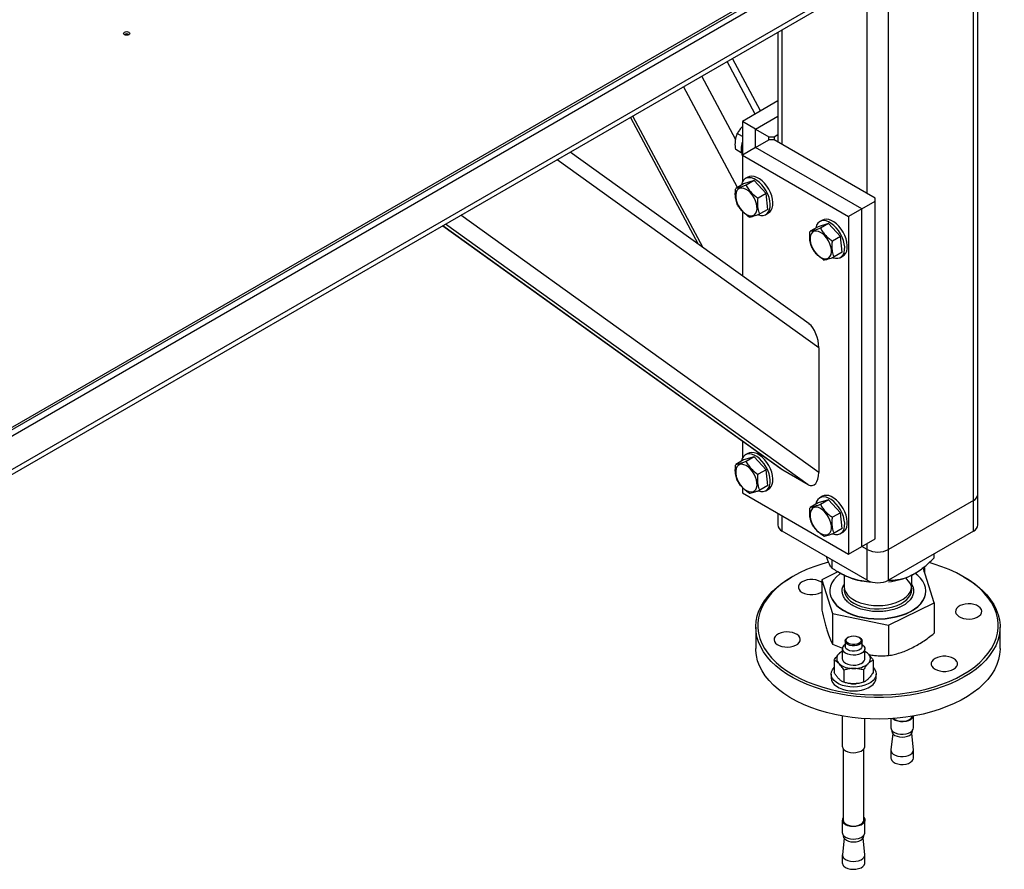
# Model space of a CAD drawing. Header units: millimetres. Extents: x 5 to 589, y 5 to 415.
# Tile 31 of 68: x 294 to 321, y 291 to 313. Entities that reach past the tile are written whole.
import ezdxf

# ---------------------------------------------------------------- set-up
doc = ezdxf.new("R2010")
doc.units = ezdxf.units.MM
doc.layers.add('TRAIT-FORT', color=4, linetype='Continuous', lineweight=25)

msp = doc.modelspace()

# ---------------------------------------------------------------- linework, layer by layer
at = {"layer": 'TRAIT-FORT', "color": 4, "linetype": 'Continuous', "lineweight": 25}
for p, q in [((286.923, 298.066), (393.342, 359.501)), ((286.923, 298.005), (393.342, 359.439)), ((286.923, 297.841), (393.342, 359.276)), ((285.862, 296.331), (324.046, 318.374)), ((285.862, 296.195), (323.88, 318.143)), ((317.611, 299.062), (317.611, 314.524)), ((317.045, 308.534), (317.045, 314.197)), ((319.874, 300.368), (319.874, 313.923)), ((319.991, 300.532), (319.991, 313.991)), ((314.665, 312.823), (314.665, 309.908)), ((314.783, 309.84), (314.783, 312.891)), ((314.059, 310.647), (313.314, 312.043)), ((314.205, 310.732), (313.46, 312.127)), ((313.544, 309.965), (312.642, 311.655)), ((313.59, 308.697), (312.159, 311.376)), ((314.665, 310.997), (313.722, 310.452)), ((310.743, 310.559), (312.542, 307.188)), ((312.678, 307.091), (310.806, 310.595)), ((314.075, 310.248), (313.722, 310.452)), ((313.722, 310.452), (313.722, 309.554)), ((314.075, 310.248), (314.665, 310.589)), ((314.075, 310.248), (314.429, 310.044)), ((314.075, 309.759), (314.075, 310.248)), ((313.722, 310.048), (313.587, 310.126)), ((314.075, 309.759), (314.429, 309.963)), ((314.429, 309.963), (314.429, 310.044)), ((314.429, 310.044), (314.57, 310.044)), ((314.57, 309.963), (314.429, 309.963)), ((314.57, 310.044), (314.665, 310.099)), ((314.57, 310.044), (314.57, 309.963)), ((317.257, 308.411), (314.57, 309.963)), ((313.693, 309.617), (313.544, 309.704)), ((314.075, 309.759), (313.722, 309.554)), ((316.904, 308.126), (314.075, 309.759)), ((315.755, 304.428), (308.79, 309.431)), ((315.495, 305.067), (309.139, 309.633)), ((313.722, 309.554), (316.55, 307.922)), ((313.722, 309.554), (313.722, 308.843)), ((314.033, 308.875), (313.756, 308.793)), ((313.871, 308.969), (313.8, 308.928)), ((314.033, 308.875), (313.821, 308.752)), ((314.033, 308.875), (314.352, 308.534)), ((313.756, 308.793), (313.544, 308.67)), ((314.352, 308.534), (314.14, 308.412)), ((314.395, 308.112), (314.352, 308.534)), ((317.257, 308.33), (317.257, 308.411)), ((314.395, 308.112), (314.183, 307.989)), ((316.904, 308.126), (316.55, 307.922)), ((316.904, 308.126), (317.257, 308.33)), ((316.904, 299.144), (316.904, 308.126)), ((317.257, 299.348), (317.257, 308.33)), ((315.755, 301.115), (306.232, 307.955)), ((313.722, 308.061), (313.722, 306.341)), ((314.35, 307.976), (314.421, 308.017)), ((315.851, 307.826), (315.78, 307.785)), ((316.55, 307.922), (316.55, 298.94)), ((305.748, 307.675), (314.777, 301.19)), ((314.8, 301.175), (305.749, 307.676)), ((315.472, 300.787), (305.822, 307.718)), ((315.736, 307.65), (315.524, 307.527)), ((316.012, 307.732), (315.736, 307.65)), ((316.012, 307.732), (315.801, 307.609)), ((316.012, 307.732), (316.332, 307.391)), ((316.332, 307.391), (316.12, 307.269)), ((316.375, 306.969), (316.332, 307.391)), ((316.375, 306.969), (316.163, 306.846)), ((316.33, 306.833), (316.401, 306.874)), ((315.755, 304.428), (315.755, 301.115)), ((313.722, 301.948), (313.722, 301.494)), ((313.871, 301.62), (313.8, 301.58)), ((313.756, 301.444), (313.544, 301.321)), ((314.033, 301.526), (313.756, 301.444)), ((314.033, 301.526), (313.821, 301.403)), ((314.033, 301.526), (314.352, 301.185)), ((314.352, 301.185), (314.14, 301.063)), ((314.395, 300.763), (314.352, 301.185)), ((315.472, 300.787), (314.8, 301.175)), ((314.395, 300.763), (314.183, 300.64)), ((313.722, 300.713), (313.722, 300.572)), ((313.722, 300.572), (316.55, 298.94)), ((314.35, 300.627), (314.421, 300.668)), ((319.991, 299.715), (319.991, 300.532)), ((315.736, 300.301), (315.524, 300.178)), ((316.012, 300.383), (315.736, 300.301)), ((315.851, 300.477), (315.78, 300.437)), ((316.012, 300.383), (315.801, 300.26)), ((316.012, 300.383), (316.332, 300.042)), ((319.874, 300.368), (317.611, 299.062)), ((319.874, 299.552), (319.874, 300.368)), ((314.665, 300.028), (314.665, 299.715)), ((314.783, 299.552), (314.783, 299.96)), ((316.332, 300.042), (316.12, 299.92)), ((316.375, 299.62), (316.332, 300.042)), ((317.045, 298.245), (314.783, 299.552)), ((316.375, 299.62), (316.163, 299.497)), ((316.33, 299.484), (316.401, 299.525)), ((319.874, 299.552), (317.611, 298.245)), ((316.904, 299.144), (317.257, 299.348)), ((317.045, 299.062), (317.045, 299.225)), ((316.55, 298.94), (316.904, 299.144)), ((317.045, 299.062), (316.904, 299.144)), ((317.045, 298.245), (317.045, 299.062)), ((317.611, 298.245), (317.611, 299.062)), ((318.817, 298.942), (318.817, 298.835)), ((315.973, 298.847), (315.967, 298.868)), ((316.106, 298.788), (316.106, 298.569)), ((316.262, 298.47), (315.833, 298.259)), ((316.258, 298.475), (316.356, 298.419)), ((318.301, 298.419), (318.206, 298.369)), ((318.301, 298.419), (318.306, 298.422)), ((318.538, 298.545), (318.499, 298.553)), ((318.824, 297.643), (318.538, 298.545)), ((318.575, 298.435), (318.575, 298.537)), ((318.575, 298.427), (318.575, 298.435)), ((315.065, 298.347), (315.03, 298.326)), ((315.833, 298.259), (316.118, 297.358)), ((315.833, 298.259), (315.833, 297.449)), ((316.428, 298.38), (316.428, 298.089)), ((318.228, 298.089), (318.228, 298.38)), ((318.228, 298.129), (318.263, 298.058)), ((319.627, 298.326), (319.591, 298.347)), ((315.808, 297.918), (315.833, 297.934)), ((316.05, 297.959), (316.05, 297.951)), ((318.606, 297.951), (318.606, 297.959)), ((317.614, 297.05), (318.824, 297.643)), ((318.824, 297.643), (318.824, 296.833)), ((316.118, 297.358), (317.614, 297.05)), ((316.118, 297.358), (316.118, 296.547)), ((314.078, 297), (314.078, 296.428)), ((317.614, 297.05), (317.614, 296.24)), ((320.578, 296.428), (320.578, 297)), ((316.456, 296.627), (316.456, 296.484)), ((316.54, 296.729), (316.522, 296.718)), ((316.84, 296.718), (316.823, 296.729)), ((316.906, 296.484), (316.906, 296.627)), ((316.118, 296.547), (316.388, 296.438)), ((316.381, 296.423), (316.381, 296.157)), ((316.981, 296.157), (316.981, 296.423)), ((316.161, 296.114), (316.161, 295.788)), ((317.201, 296.118), (317.201, 295.792)), ((316.424, 295.856), (316.424, 295.529)), ((316.944, 295.857), (316.944, 295.531)), ((316.081, 295.749), (316.081, 295.647)), ((317.281, 295.647), (317.281, 295.749)), ((316.6, 295.493), (316.602, 295.493)), ((316.76, 295.493), (316.762, 295.493)), ((316.381, 294.634), (316.381, 293.83)), ((316.981, 293.83), (316.981, 294.563)), ((317.675, 294.563), (317.675, 294.32)), ((318.275, 294.32), (318.275, 294.634)), ((317.7, 294.25), (317.7, 294.23)), ((318.25, 294.23), (318.25, 294.25)), ((317.722, 294.168), (317.676, 293.736)), ((318.275, 293.736), (318.228, 294.168)), ((316.406, 293.761), (316.406, 291.862)), ((316.956, 291.862), (316.956, 293.761)), ((317.675, 293.725), (317.675, 293.515)), ((318.275, 293.515), (318.275, 293.725)), ((316.381, 291.862), (316.381, 291.531)), ((316.981, 291.531), (316.981, 291.862)), ((316.428, 291.38), (316.382, 290.948)), ((316.406, 291.462), (316.406, 291.442)), ((316.981, 290.948), (316.934, 291.38)), ((316.956, 291.442), (316.956, 291.462)), ((316.381, 290.937), (316.381, 290.727)), ((316.981, 290.727), (316.981, 290.937))]:
    msp.add_line(p, q, dxfattribs=at)
at = {"layer": 'TRAIT-FORT', "color": 4, "linetype": 'Continuous', "lineweight": 25, "flags": 128}
for points in [[(297.284, 312.825), (297.311, 312.836), (297.343, 312.839), (297.374, 312.836), (297.401, 312.825), (297.419, 312.81), (297.425, 312.792), (297.419, 312.773), (297.401, 312.758), (297.374, 312.748), (297.343, 312.744), (297.311, 312.748), (297.284, 312.758), (297.266, 312.773), (297.26, 312.792), (297.266, 312.81), (297.284, 312.825)], [(314.139, 307.972), (314.149, 307.969), (314.216, 307.952), (314.279, 307.952), (314.334, 307.968), (314.382, 307.999), (314.42, 308.045), (314.447, 308.104), (314.461, 308.174), (314.464, 308.253), (314.454, 308.338), (314.431, 308.428), (314.398, 308.518), (314.354, 308.605), (314.301, 308.688), (314.24, 308.764), (314.175, 308.829), (314.106, 308.882), (314.036, 308.921), (313.968, 308.946), (313.903, 308.954), (313.843, 308.946), (313.791, 308.923), (313.749, 308.884), (313.716, 308.832), (313.716, 308.832)], [(314.421, 308.017), (314.453, 308.04), (314.491, 308.086), (314.517, 308.145), (314.532, 308.215), (314.534, 308.294), (314.524, 308.379), (314.502, 308.468), (314.468, 308.558), (314.424, 308.646), (314.371, 308.729), (314.311, 308.804), (314.246, 308.87), (314.177, 308.923), (314.107, 308.962), (314.039, 308.987), (313.974, 308.995), (313.914, 308.987), (313.871, 308.969)], [(313.545, 308.432), (313.558, 308.357), (313.583, 308.28), (313.619, 308.204), (313.665, 308.133), (313.717, 308.07), (313.774, 308.017), (313.833, 307.976), (313.893, 307.951), (313.949, 307.941), (314, 307.947), (314.044, 307.969), (314.078, 308.006), (314.101, 308.056), (314.112, 308.117), (314.111, 308.186), (314.098, 308.261), (314.072, 308.338), (314.036, 308.414), (313.991, 308.485), (313.939, 308.549), (313.882, 308.602), (313.823, 308.642), (313.763, 308.668), (313.707, 308.678), (313.656, 308.672), (313.612, 308.65), (313.578, 308.613), (313.555, 308.563), (313.544, 308.502), (313.545, 308.432)], [(313.716, 308.832), (313.695, 308.767), (313.693, 308.757)], [(316.401, 306.874), (316.433, 306.897), (316.471, 306.943), (316.497, 307.002), (316.512, 307.072), (316.514, 307.151), (316.504, 307.236), (316.482, 307.325), (316.448, 307.415), (316.404, 307.503), (316.351, 307.586), (316.291, 307.661), (316.225, 307.727), (316.157, 307.78), (316.087, 307.819), (316.019, 307.844), (315.954, 307.852), (315.894, 307.844), (315.851, 307.826)], [(315.696, 307.689), (315.675, 307.624), (315.673, 307.614)], [(316.119, 306.829), (316.129, 306.826), (316.196, 306.809), (316.258, 306.809), (316.314, 306.825), (316.362, 306.856), (316.4, 306.902), (316.426, 306.961), (316.441, 307.031), (316.444, 307.11), (316.434, 307.195), (316.411, 307.285), (316.378, 307.375), (316.334, 307.462), (316.281, 307.545), (316.22, 307.621), (316.155, 307.686), (316.086, 307.739), (316.016, 307.779), (315.948, 307.803), (315.883, 307.811), (315.823, 307.804), (315.771, 307.78), (315.728, 307.741), (315.696, 307.689), (315.696, 307.689)], [(315.525, 307.289), (315.538, 307.214), (315.563, 307.137), (315.599, 307.061), (315.644, 306.99), (315.697, 306.927), (315.754, 306.874), (315.813, 306.834), (315.873, 306.808), (315.929, 306.798), (315.98, 306.804), (316.024, 306.826), (316.058, 306.863), (316.081, 306.913), (316.092, 306.974), (316.091, 307.043), (316.078, 307.118), (316.052, 307.195), (316.016, 307.271), (315.971, 307.342), (315.919, 307.406), (315.862, 307.459), (315.802, 307.499), (315.743, 307.525), (315.687, 307.535), (315.636, 307.529), (315.592, 307.507), (315.558, 307.47), (315.535, 307.42), (315.523, 307.359), (315.525, 307.289)], [(314.139, 300.623), (314.149, 300.62), (314.216, 300.603), (314.279, 300.603), (314.334, 300.619), (314.382, 300.65), (314.42, 300.696), (314.447, 300.755), (314.461, 300.825), (314.464, 300.904), (314.454, 300.99), (314.431, 301.079), (314.398, 301.169), (314.354, 301.257), (314.301, 301.339), (314.24, 301.415), (314.175, 301.48), (314.106, 301.533), (314.036, 301.573), (313.968, 301.597), (313.903, 301.605), (313.843, 301.598), (313.791, 301.574), (313.749, 301.535), (313.716, 301.483), (313.716, 301.483)], [(314.421, 300.668), (314.453, 300.691), (314.491, 300.737), (314.517, 300.796), (314.532, 300.866), (314.534, 300.945), (314.524, 301.03), (314.502, 301.12), (314.468, 301.21), (314.424, 301.297), (314.371, 301.38), (314.311, 301.456), (314.246, 301.521), (314.177, 301.574), (314.107, 301.613), (314.039, 301.638), (313.974, 301.646), (313.914, 301.638), (313.871, 301.62)], [(313.545, 301.083), (313.558, 301.008), (313.583, 300.931), (313.619, 300.856), (313.665, 300.784), (313.717, 300.721), (313.774, 300.668), (313.833, 300.628), (313.893, 300.602), (313.949, 300.592), (314, 300.598), (314.044, 300.62), (314.078, 300.657), (314.101, 300.707), (314.112, 300.768), (314.111, 300.838), (314.098, 300.912), (314.072, 300.99), (314.036, 301.065), (313.991, 301.136), (313.939, 301.2), (313.882, 301.253), (313.823, 301.293), (313.763, 301.319), (313.707, 301.329), (313.656, 301.323), (313.612, 301.301), (313.578, 301.264), (313.555, 301.214), (313.544, 301.153), (313.545, 301.083)], [(313.716, 301.483), (313.695, 301.418), (313.693, 301.408)], [(316.401, 299.525), (316.433, 299.548), (316.471, 299.594), (316.497, 299.653), (316.512, 299.723), (316.514, 299.802), (316.504, 299.887), (316.482, 299.977), (316.448, 300.067), (316.404, 300.154), (316.351, 300.237), (316.291, 300.313), (316.225, 300.378), (316.157, 300.431), (316.087, 300.47), (316.019, 300.495), (315.954, 300.503), (315.894, 300.495), (315.851, 300.477)], [(315.696, 300.34), (315.675, 300.275), (315.673, 300.265)], [(316.119, 299.48), (316.129, 299.477), (316.196, 299.46), (316.258, 299.46), (316.314, 299.476), (316.362, 299.507), (316.4, 299.553), (316.426, 299.612), (316.441, 299.682), (316.444, 299.761), (316.434, 299.847), (316.411, 299.936), (316.378, 300.026), (316.334, 300.114), (316.281, 300.196), (316.22, 300.272), (316.155, 300.337), (316.086, 300.39), (316.016, 300.43), (315.948, 300.454), (315.883, 300.462), (315.823, 300.455), (315.771, 300.431), (315.728, 300.392), (315.696, 300.34), (315.696, 300.34)], [(315.525, 299.94), (315.538, 299.865), (315.563, 299.788), (315.599, 299.713), (315.644, 299.641), (315.697, 299.578), (315.754, 299.525), (315.813, 299.485), (315.873, 299.459), (315.929, 299.449), (315.98, 299.455), (316.024, 299.477), (316.058, 299.514), (316.081, 299.564), (316.092, 299.625), (316.091, 299.695), (316.078, 299.77), (316.052, 299.847), (316.016, 299.922), (315.971, 299.993), (315.919, 300.057), (315.862, 300.11), (315.802, 300.15), (315.743, 300.176), (315.687, 300.186), (315.636, 300.18), (315.592, 300.158), (315.558, 300.121), (315.535, 300.071), (315.523, 300.01), (315.525, 299.94)], [(316.013, 298.725), (315.833, 298.674), (315.626, 298.605), (315.428, 298.527), (315.241, 298.441), (315.065, 298.347), (314.903, 298.246), (314.753, 298.138), (314.619, 298.024), (314.499, 297.904), (314.395, 297.78), (314.308, 297.651), (314.237, 297.519), (314.184, 297.384), (314.148, 297.248), (314.13, 297.11), (314.13, 296.972), (314.148, 296.834), (314.184, 296.697), (314.237, 296.563), (314.308, 296.431), (314.395, 296.302), (314.499, 296.178), (314.619, 296.058), (314.753, 295.944), (314.903, 295.836), (315.065, 295.735), (315.241, 295.641), (315.428, 295.554), (315.626, 295.477), (315.833, 295.408), (316.048, 295.348), (316.271, 295.297), (316.5, 295.256), (316.733, 295.226), (316.97, 295.205), (317.208, 295.195), (317.448, 295.195), (317.686, 295.205), (317.923, 295.226), (318.156, 295.256), (318.385, 295.297), (318.608, 295.348), (318.823, 295.408), (319.031, 295.477), (319.228, 295.554), (319.415, 295.641), (319.591, 295.735)], [(319.591, 295.735), (319.754, 295.836), (319.903, 295.944), (320.038, 296.058), (320.157, 296.178), (320.261, 296.302), (320.349, 296.431), (320.419, 296.563), (320.472, 296.697), (320.508, 296.834), (320.526, 296.972), (320.526, 297.11), (320.508, 297.248), (320.472, 297.384), (320.419, 297.519), (320.349, 297.651), (320.261, 297.78), (320.157, 297.904), (320.038, 298.024), (319.903, 298.138), (319.754, 298.246), (319.591, 298.347), (319.415, 298.441), (319.228, 298.527), (319.031, 298.605), (318.823, 298.674), (318.689, 298.713)], [(316.341, 298.428), (316.31, 298.405), (316.226, 298.333), (316.157, 298.255), (316.105, 298.173), (316.07, 298.088), (316.052, 298.001), (316.053, 297.913), (316.071, 297.827)], [(316.071, 297.827), (316.107, 297.742), (316.16, 297.66), (316.23, 297.582), (316.315, 297.51), (316.414, 297.444), (316.526, 297.385), (316.649, 297.334), (316.782, 297.293), (316.923, 297.26), (317.069, 297.237), (317.219, 297.225), (317.37, 297.222), (317.521, 297.23), (317.669, 297.249), (317.812, 297.277), (317.949, 297.315), (318.076, 297.361), (318.194, 297.417), (318.299, 297.48), (318.39, 297.549), (318.467, 297.625), (318.527, 297.705), (318.571, 297.788), (318.597, 297.875), (318.606, 297.962), (318.596, 298.049), (318.569, 298.135), (318.525, 298.218), (318.463, 298.298), (318.386, 298.373), (318.314, 298.429)], [(319.626, 295.673), (319.45, 295.579), (319.263, 295.492), (319.065, 295.414), (318.857, 295.344), (318.641, 295.284), (318.418, 295.232), (318.189, 295.191), (317.955, 295.159), (317.718, 295.137), (317.478, 295.126), (317.238, 295.125), (316.998, 295.134), (316.76, 295.153), (316.526, 295.182), (316.295, 295.221), (316.071, 295.27), (315.853, 295.328), (315.643, 295.396), (315.442, 295.472), (315.252, 295.557), (315.073, 295.649), (314.906, 295.749), (314.753, 295.856), (314.613, 295.969), (314.489, 296.087), (314.38, 296.211), (314.287, 296.338), (314.211, 296.47), (314.151, 296.604), (314.109, 296.741), (314.085, 296.879), (314.078, 297.017), (314.089, 297.156), (314.118, 297.294), (314.164, 297.43), (314.228, 297.563), (314.309, 297.694), (314.406, 297.821), (314.519, 297.943), (314.647, 298.06), (314.79, 298.172), (314.947, 298.277), (315.03, 298.326)], [(315.833, 298.188), (315.808, 298.204), (315.747, 298.232), (315.676, 298.252), (315.6, 298.262), (315.521, 298.262), (315.445, 298.252), (315.374, 298.232), (315.313, 298.204), (315.264, 298.169), (315.23, 298.128), (315.213, 298.084), (315.213, 298.039), (315.23, 297.995), (315.264, 297.954), (315.313, 297.918), (315.374, 297.89), (315.445, 297.871), (315.521, 297.861), (315.6, 297.861), (315.676, 297.871), (315.747, 297.89), (315.808, 297.918), (315.808, 297.918)], [(317.042, 298.204), (317.003, 298.209), (316.851, 298.236)], [(317.49, 297.489), (317.612, 297.507), (317.728, 297.535), (317.836, 297.571), (317.935, 297.616), (318.021, 297.669), (318.094, 297.728), (318.153, 297.792), (318.195, 297.86), (318.22, 297.931), (318.228, 298.004), (318.219, 298.076), (318.192, 298.147), (318.148, 298.215), (318.088, 298.278), (318.061, 298.302)], [(319.627, 298.326), (319.668, 298.302), (319.828, 298.199), (319.975, 298.089), (320.107, 297.973), (320.224, 297.852), (320.325, 297.726), (320.41, 297.596), (320.478, 297.463), (320.528, 297.328), (320.561, 297.19), (320.577, 297.052), (320.575, 296.913), (320.555, 296.775), (320.517, 296.638), (320.462, 296.503), (320.39, 296.371), (320.301, 296.242), (320.196, 296.118), (320.075, 295.998), (319.94, 295.883), (319.79, 295.775), (319.626, 295.673)], [(316.05, 297.951), (316.053, 297.905), (316.071, 297.819)], [(316.071, 297.819), (316.107, 297.734), (316.16, 297.652), (316.23, 297.574), (316.315, 297.502), (316.414, 297.436), (316.526, 297.377), (316.649, 297.326), (316.782, 297.284), (316.923, 297.252), (317.069, 297.229), (317.219, 297.216), (317.37, 297.214), (317.521, 297.222), (317.669, 297.24), (317.812, 297.269), (317.949, 297.306), (318.076, 297.353), (318.194, 297.409), (318.299, 297.471), (318.39, 297.541), (318.467, 297.617), (318.527, 297.697), (318.571, 297.78), (318.597, 297.866), (318.606, 297.951)], [(316.428, 298.089), (316.429, 298.067), (316.443, 297.995)], [(316.429, 298.019), (316.431, 297.961), (316.449, 297.889), (316.484, 297.819), (316.536, 297.753), (316.603, 297.692), (316.685, 297.637), (316.779, 297.589), (316.883, 297.549), (316.996, 297.517), (317.116, 297.495), (317.24, 297.483), (317.365, 297.481), (317.49, 297.489)], [(316.443, 297.995), (316.474, 297.925), (316.522, 297.858), (316.585, 297.795), (316.663, 297.739), (316.754, 297.689), (316.856, 297.646), (316.967, 297.613), (317.086, 297.588), (317.209, 297.574), (317.334, 297.569), (317.459, 297.575), (317.582, 297.59), (317.699, 297.615), (317.81, 297.65), (317.911, 297.693), (318.001, 297.744), (318.077, 297.801), (318.14, 297.864), (318.186, 297.931), (318.215, 298.002), (318.228, 298.074), (318.228, 298.089)], [(319.405, 297.362), (319.434, 297.32), (319.478, 297.283), (319.535, 297.252), (319.603, 297.229), (319.678, 297.216), (319.756, 297.212), (319.834, 297.219), (319.906, 297.236), (319.971, 297.261), (320.025, 297.294), (320.064, 297.334), (320.087, 297.377), (320.093, 297.422), (320.081, 297.467), (320.052, 297.509), (320.008, 297.546), (319.951, 297.577), (319.883, 297.6), (319.808, 297.613), (319.73, 297.616), (319.652, 297.61), (319.579, 297.593), (319.515, 297.568), (319.461, 297.534), (319.422, 297.495), (319.399, 297.452), (319.393, 297.407), (319.405, 297.362)], [(315.251, 296.72), (315.223, 296.762), (315.179, 296.799), (315.121, 296.83), (315.053, 296.853), (314.978, 296.866), (314.9, 296.869), (314.823, 296.862), (314.75, 296.846), (314.685, 296.82), (314.632, 296.787), (314.593, 296.748), (314.569, 296.705), (314.564, 296.66), (314.575, 296.615), (314.604, 296.573), (314.648, 296.536), (314.705, 296.505), (314.773, 296.482), (314.848, 296.469), (314.926, 296.465), (315.004, 296.472), (315.077, 296.489), (315.142, 296.514), (315.195, 296.547), (315.234, 296.587), (315.257, 296.63), (315.263, 296.675), (315.251, 296.72)], [(316.487, 296.561), (316.463, 296.595), (316.456, 296.632), (316.468, 296.668), (316.497, 296.701), (316.522, 296.718)], [(316.509, 296.589), (316.486, 296.621), (316.482, 296.655), (316.494, 296.689), (316.524, 296.718), (316.567, 296.742), (316.621, 296.757), (316.68, 296.763), (316.739, 296.758), (316.793, 296.743), (316.837, 296.72), (316.867, 296.69), (316.88, 296.656), (316.876, 296.622), (316.855, 296.59), (316.818, 296.563), (316.769, 296.543), (316.712, 296.533), (316.653, 296.533), (316.595, 296.543), (316.546, 296.562), (316.509, 296.589)], [(316.84, 296.718), (316.875, 296.692), (316.899, 296.658), (316.906, 296.621), (316.894, 296.585), (316.865, 296.552), (316.821, 296.525), (316.766, 296.506), (316.704, 296.497), (316.64, 296.499), (316.579, 296.511), (316.527, 296.532), (316.487, 296.561), (316.487, 296.561)], [(320.578, 296.428), (320.578, 296.411), (320.567, 296.273), (320.538, 296.135), (320.492, 295.999), (320.428, 295.865), (320.348, 295.735), (320.251, 295.608), (320.138, 295.485), (320.009, 295.368), (319.866, 295.257), (319.71, 295.152), (319.54, 295.054), (319.358, 294.963), (319.165, 294.881), (318.962, 294.807), (318.75, 294.741), (318.53, 294.685), (318.304, 294.639), (318.072, 294.602), (317.837, 294.575), (317.598, 294.559), (317.358, 294.552), (317.118, 294.556), (316.879, 294.57), (316.643, 294.594), (316.41, 294.629), (316.182, 294.673), (315.961, 294.726), (315.747, 294.789), (315.541, 294.861), (315.346, 294.942), (315.161, 295.03), (314.988, 295.127), (314.828, 295.23), (314.681, 295.34), (314.549, 295.456), (314.432, 295.577), (314.331, 295.702), (314.247, 295.832), (314.179, 295.965), (314.128, 296.101), (314.095, 296.238), (314.079, 296.376), (314.078, 296.428)], [(316.906, 296.537), (316.919, 296.528), (316.957, 296.491), (316.978, 296.449), (316.98, 296.405), (316.963, 296.363), (316.928, 296.325), (316.879, 296.292), (316.816, 296.268), (316.745, 296.253), (316.67, 296.249), (316.596, 296.256), (316.527, 296.274), (316.468, 296.301), (316.422, 296.335), (316.422, 296.335)], [(316.487, 296.418), (316.463, 296.452), (316.456, 296.484)], [(316.906, 296.484), (316.906, 296.478), (316.894, 296.442), (316.865, 296.409), (316.821, 296.382), (316.766, 296.363), (316.704, 296.355), (316.64, 296.356), (316.579, 296.368), (316.527, 296.389), (316.487, 296.418)], [(316.422, 296.07), (316.468, 296.035), (316.527, 296.008), (316.596, 295.991), (316.67, 295.984), (316.745, 295.988), (316.816, 296.002), (316.879, 296.027), (316.928, 296.059), (316.963, 296.098), (316.98, 296.14), (316.981, 296.157)], [(318.848, 296.163), (318.8, 296.128), (318.766, 296.087), (318.748, 296.043), (318.748, 295.998), (318.766, 295.954), (318.8, 295.913), (318.848, 295.877), (318.91, 295.849), (318.98, 295.83), (319.057, 295.82), (319.135, 295.82), (319.212, 295.83), (319.282, 295.849), (319.343, 295.877), (319.392, 295.913), (319.426, 295.954), (319.444, 295.998), (319.444, 296.043), (319.426, 296.087), (319.392, 296.128), (319.343, 296.163), (319.282, 296.191), (319.212, 296.211), (319.135, 296.221), (319.057, 296.221), (318.98, 296.211), (318.91, 296.191), (318.848, 296.163)], [(317.199, 295.924), (317.244, 295.869), (317.271, 295.811), (317.281, 295.751), (317.273, 295.691), (317.246, 295.632), (317.203, 295.578), (317.143, 295.528), (317.07, 295.485), (316.984, 295.45), (316.89, 295.424), (316.789, 295.408), (316.685, 295.403), (316.581, 295.407), (316.479, 295.423), (316.384, 295.448), (316.298, 295.482), (316.224, 295.525), (316.163, 295.574), (316.119, 295.628), (316.091, 295.687), (316.081, 295.747), (316.09, 295.807), (316.116, 295.865), (316.16, 295.92), (316.161, 295.922)], [(316.081, 295.647), (316.081, 295.645), (316.091, 295.585), (316.119, 295.526), (316.163, 295.472), (316.224, 295.423), (316.298, 295.38), (316.384, 295.346), (316.479, 295.321), (316.581, 295.305), (316.685, 295.3), (316.789, 295.306), (316.89, 295.322), (316.984, 295.348), (317.07, 295.383), (317.143, 295.426), (317.203, 295.475), (317.246, 295.53), (317.273, 295.589), (317.281, 295.647)], [(316.602, 295.493), (316.625, 295.491), (316.684, 295.489)], [(316.684, 295.489), (316.743, 295.492), (316.76, 295.493)], [(318.274, 294.634), (318.268, 294.612), (318.242, 294.571), (318.199, 294.535), (318.143, 294.507), (318.076, 294.487), (318.002, 294.478), (317.927, 294.479), (317.855, 294.492), (317.79, 294.514), (317.737, 294.545), (317.713, 294.566)], [(317.741, 294.567), (317.782, 294.537), (317.839, 294.512), (317.906, 294.497), (317.977, 294.491), (318.048, 294.497), (318.114, 294.513), (318.171, 294.539), (318.214, 294.572), (318.241, 294.61), (318.248, 294.629)], [(317.675, 294.32), (317.679, 294.293), (317.699, 294.251), (317.737, 294.214), (317.79, 294.183), (317.855, 294.161), (317.927, 294.149), (318.002, 294.147), (318.076, 294.156), (318.143, 294.176), (318.199, 294.204), (318.242, 294.24), (318.268, 294.281), (318.275, 294.32)], [(317.7, 294.23), (317.7, 294.229), (317.71, 294.188), (317.738, 294.149), (317.782, 294.117), (317.839, 294.092), (317.906, 294.076), (317.977, 294.071), (318.048, 294.077), (318.114, 294.093), (318.171, 294.118), (318.214, 294.151), (318.241, 294.19), (318.25, 294.23)], [(316.422, 293.742), (316.468, 293.708), (316.527, 293.681), (316.596, 293.664), (316.67, 293.657), (316.745, 293.661), (316.816, 293.675), (316.879, 293.7), (316.928, 293.732), (316.963, 293.771), (316.98, 293.813), (316.981, 293.83)], [(317.676, 293.736), (317.679, 293.699), (317.699, 293.657), (317.737, 293.62), (317.79, 293.589), (317.855, 293.566), (317.927, 293.554), (318.002, 293.553), (318.076, 293.562), (318.143, 293.581), (318.199, 293.61), (318.242, 293.646), (318.268, 293.687), (318.275, 293.73), (318.275, 293.736)], [(317.675, 293.515), (317.679, 293.489), (317.699, 293.447), (317.737, 293.41), (317.79, 293.379), (317.855, 293.357), (317.927, 293.344), (318.002, 293.343), (318.076, 293.352), (318.143, 293.372), (318.199, 293.4), (318.242, 293.436), (318.268, 293.477), (318.275, 293.515)], [(316.956, 291.931), (316.957, 291.93), (316.978, 291.888), (316.98, 291.845), (316.963, 291.803), (316.928, 291.764), (316.879, 291.732), (316.816, 291.707), (316.745, 291.693), (316.67, 291.689), (316.596, 291.696), (316.527, 291.713), (316.468, 291.74), (316.422, 291.775)], [(316.444, 291.782), (316.488, 291.749), (316.545, 291.724), (316.612, 291.709), (316.683, 291.703), (316.754, 291.709), (316.82, 291.725), (316.877, 291.751), (316.92, 291.784), (316.947, 291.822), (316.956, 291.862)], [(316.422, 291.444), (316.468, 291.409), (316.527, 291.383), (316.596, 291.365), (316.67, 291.358), (316.745, 291.362), (316.816, 291.377), (316.879, 291.401), (316.928, 291.433), (316.963, 291.472), (316.98, 291.514), (316.981, 291.531)], [(316.444, 291.361), (316.488, 291.329), (316.545, 291.304), (316.612, 291.288), (316.683, 291.283), (316.754, 291.289), (316.82, 291.305), (316.877, 291.33), (316.92, 291.363), (316.947, 291.401), (316.956, 291.442)], [(316.422, 290.85), (316.468, 290.815), (316.527, 290.788), (316.596, 290.771), (316.67, 290.764), (316.745, 290.768), (316.816, 290.782), (316.879, 290.807), (316.928, 290.839), (316.963, 290.878), (316.98, 290.92), (316.981, 290.948)], [(316.422, 290.64), (316.468, 290.605), (316.527, 290.578), (316.596, 290.561), (316.67, 290.554), (316.745, 290.558), (316.816, 290.573), (316.879, 290.597), (316.928, 290.629), (316.963, 290.668), (316.98, 290.71), (316.981, 290.727)]]:
    msp.add_lwpolyline(points, dxfattribs=at)
at = {"layer": 'TRAIT-FORT', "color": 4, "linetype": 'Continuous', "lineweight": 25}
for centre, radius, start, end in [((297.343, 312.661), 0.118, 57.6052, 122.3948), ((314.207, 309.718), 0.52, 158.9165, 201.0835), ((319.791, 300.552), 0.201, 294.3747, 354.3052), ((314.866, 299.735), 0.201, 185.6948, 245.6253), ((319.791, 299.735), 0.201, 294.3747, 354.3052), ((317.328, 299.608), 0.615, 242.6097, 297.3903), ((317.185, 299.9), 1.698, 240.7491, 258.6268), ((318.369, 298.537), 0.206, 339.9968, 18.2743), ((317.328, 298.791), 0.615, 242.6097, 297.3903), ((317.389, 300.15), 1.959, 276.5891, 294.6429), ((316.545, 296.025), 0.365, 116.739, 134.3914), ((316.508, 296.424), 0.124, 114.9135, 226.0565), ((316.814, 296.021), 0.37, 46.3768, 63.1799), ((316.958, 296.157), 0.172, 311.6883, 49.5453), ((316.405, 296.157), 0.172, 131.6883, 229.5453), ((316.654, 296.465), 0.569, 230.6012, 273.0249), ((316.5, 296.16), 0.119, 181.2699, 229.0702), ((316.711, 296.459), 0.562, 267.2847, 310.0759), ((316.5, 293.833), 0.119, 181.2699, 229.0702), ((316.495, 291.861), 0.113, 141.6685, 230.0826), ((316.515, 291.864), 0.109, 181.1533, 229.1868), ((316.5, 291.534), 0.119, 181.2699, 229.0702), ((316.515, 291.444), 0.109, 181.1533, 229.1868), ((316.499, 290.939), 0.117, 175.5046, 229.3605), ((316.5, 290.73), 0.119, 181.2699, 229.0702)]:
    msp.add_arc(centre, radius, start, end, dxfattribs=at)
for centre, start_param, end_param in [((315.472, 304.591), 4.275674, 5.765397), ((314.8, 301.666), 2.623805, 2.704878), ((315.472, 301.278), 2.704878, 4.275674)]:
    msp.add_ellipse(centre, major_axis=(-0.12, 0.514), ratio=0.498758, start_param=start_param, end_param=end_param, dxfattribs=at)
for points, knots in [([(313.722, 310.312), (313.717, 310.308), (313.686, 310.279), (313.64, 310.215), (313.605, 310.156), (313.587, 310.126)], [0, 0, 0, 0, 0.076956, 0.534249, 1, 1, 1, 1]), ([(313.544, 309.704), (313.541, 309.733), (313.535, 309.793), (313.533, 309.89), (313.544, 309.991), (313.566, 310.07), (313.582, 310.114), (313.587, 310.126)], [0, 0, 0, 0, 0.1920039, 0.3858618, 0.637826, 0.8965988, 1, 1, 1, 1]), ([(313.587, 308.248), (313.57, 308.295), (313.544, 308.374), (313.532, 308.504), (313.536, 308.598), (313.542, 308.654), (313.544, 308.67)], [0, 0, 0, 0, 0.385549, 0.637642, 0.896546, 1, 1, 1, 1]), ([(313.821, 308.752), (313.789, 308.741), (313.725, 308.717), (313.647, 308.693), (313.587, 308.677), (313.558, 308.673), (313.544, 308.67)], [0, 0, 0, 0, 0.264605, 0.534948, 0.765343, 1, 1, 1, 1]), ([(313.821, 308.752), (313.841, 308.718), (313.881, 308.649), (313.958, 308.557), (314.046, 308.478), (314.109, 308.434), (314.14, 308.412)], [0, 0, 0, 0, 0.264605, 0.534948, 0.765343, 1, 1, 1, 1]), ([(314.183, 307.989), (314.175, 308.012), (314.158, 308.059), (314.138, 308.144), (314.129, 308.245), (314.132, 308.339), (314.138, 308.396), (314.14, 308.412)], [0, 0, 0, 0, 0.1920039, 0.3858618, 0.637826, 0.8965988, 1, 1, 1, 1]), ([(313.906, 307.907), (313.871, 307.932), (313.799, 307.983), (313.71, 308.068), (313.639, 308.158), (313.604, 308.218), (313.587, 308.248)], [0, 0, 0, 0, 0.264605, 0.534948, 0.765343, 1, 1, 1, 1]), ([(313.906, 307.907), (313.923, 307.91), (313.955, 307.915), (314.022, 307.933), (314.099, 307.959), (314.155, 307.979), (314.183, 307.989)], [0, 0, 0, 0, 0.264605, 0.534948, 0.765343, 1, 1, 1, 1]), ([(315.801, 307.609), (315.769, 307.598), (315.705, 307.574), (315.627, 307.55), (315.566, 307.534), (315.538, 307.53), (315.524, 307.527)], [0, 0, 0, 0, 0.264605, 0.534948, 0.765343, 1, 1, 1, 1]), ([(315.801, 307.609), (315.821, 307.575), (315.861, 307.506), (315.938, 307.415), (316.026, 307.335), (316.089, 307.291), (316.12, 307.269)], [0, 0, 0, 0, 0.264605, 0.534948, 0.765343, 1, 1, 1, 1]), ([(315.567, 307.105), (315.55, 307.152), (315.524, 307.231), (315.512, 307.361), (315.516, 307.455), (315.522, 307.511), (315.524, 307.527)], [0, 0, 0, 0, 0.385549, 0.637642, 0.896546, 1, 1, 1, 1]), ([(315.886, 306.764), (315.851, 306.789), (315.779, 306.84), (315.69, 306.925), (315.619, 307.015), (315.584, 307.075), (315.567, 307.105)], [0, 0, 0, 0, 0.264605, 0.534948, 0.765343, 1, 1, 1, 1]), ([(316.163, 306.846), (316.155, 306.869), (316.138, 306.916), (316.118, 307.001), (316.108, 307.102), (316.112, 307.196), (316.118, 307.253), (316.12, 307.269)], [0, 0, 0, 0, 0.1920039, 0.3858618, 0.637826, 0.8965988, 1, 1, 1, 1]), ([(315.886, 306.764), (315.902, 306.767), (315.935, 306.772), (316.002, 306.79), (316.079, 306.816), (316.135, 306.836), (316.163, 306.846)], [0, 0, 0, 0, 0.264605, 0.534948, 0.765343, 1, 1, 1, 1]), ([(313.587, 300.899), (313.57, 300.947), (313.544, 301.025), (313.532, 301.155), (313.536, 301.249), (313.542, 301.305), (313.544, 301.321)], [0, 0, 0, 0, 0.385549, 0.637642, 0.896546, 1, 1, 1, 1]), ([(313.821, 301.403), (313.789, 301.392), (313.725, 301.368), (313.647, 301.344), (313.587, 301.328), (313.558, 301.324), (313.544, 301.321)], [0, 0, 0, 0, 0.264605, 0.534948, 0.765343, 1, 1, 1, 1]), ([(313.821, 301.403), (313.841, 301.369), (313.881, 301.3), (313.958, 301.209), (314.046, 301.129), (314.109, 301.085), (314.14, 301.063)], [0, 0, 0, 0, 0.264605, 0.534948, 0.765343, 1, 1, 1, 1]), ([(314.183, 300.64), (314.175, 300.664), (314.158, 300.71), (314.138, 300.795), (314.129, 300.896), (314.132, 300.99), (314.138, 301.047), (314.14, 301.063)], [0, 0, 0, 0, 0.192004, 0.385862, 0.637826, 0.896599, 1, 1, 1, 1]), ([(313.906, 300.559), (313.871, 300.584), (313.799, 300.634), (313.71, 300.719), (313.639, 300.809), (313.604, 300.869), (313.587, 300.899)], [0, 0, 0, 0, 0.264605, 0.534948, 0.765343, 1, 1, 1, 1]), ([(313.906, 300.559), (313.923, 300.561), (313.955, 300.566), (314.022, 300.584), (314.099, 300.61), (314.155, 300.63), (314.183, 300.64)], [0, 0, 0, 0, 0.264605, 0.534948, 0.765343, 1, 1, 1, 1]), ([(315.801, 300.26), (315.769, 300.249), (315.705, 300.225), (315.627, 300.201), (315.566, 300.185), (315.538, 300.181), (315.524, 300.178)], [0, 0, 0, 0, 0.264605, 0.534948, 0.765343, 1, 1, 1, 1]), ([(315.801, 300.26), (315.821, 300.226), (315.861, 300.157), (315.938, 300.066), (316.026, 299.986), (316.089, 299.942), (316.12, 299.92)], [0, 0, 0, 0, 0.264605, 0.534948, 0.765343, 1, 1, 1, 1]), ([(315.567, 299.756), (315.55, 299.804), (315.524, 299.882), (315.512, 300.012), (315.516, 300.106), (315.522, 300.162), (315.524, 300.178)], [0, 0, 0, 0, 0.385549, 0.637642, 0.896546, 1, 1, 1, 1]), ([(315.886, 299.416), (315.851, 299.441), (315.779, 299.491), (315.69, 299.577), (315.619, 299.666), (315.584, 299.726), (315.567, 299.756)], [0, 0, 0, 0, 0.264605, 0.534948, 0.765343, 1, 1, 1, 1]), ([(316.163, 299.497), (316.155, 299.521), (316.138, 299.567), (316.118, 299.652), (316.108, 299.753), (316.112, 299.847), (316.118, 299.904), (316.12, 299.92)], [0, 0, 0, 0, 0.192004, 0.385862, 0.637826, 0.896599, 1, 1, 1, 1]), ([(315.886, 299.416), (315.902, 299.418), (315.935, 299.423), (316.002, 299.441), (316.079, 299.467), (316.135, 299.487), (316.163, 299.497)], [0, 0, 0, 0, 0.264605, 0.534948, 0.765343, 1, 1, 1, 1]), ([(316.106, 298.569), (316.097, 298.578), (316.079, 298.597), (316.05, 298.643), (316.021, 298.706), (315.994, 298.776), (315.978, 298.828), (315.973, 298.847)], [0, 0, 0, 0, 0.215518, 0.432228, 0.654461, 0.879693, 1, 1, 1, 1]), ([(318.206, 298.369), (318.259, 298.397), (318.366, 298.454), (318.523, 298.567), (318.674, 298.695), (318.769, 298.788), (318.817, 298.835)], [0, 0, 0, 0, 0.249578, 0.504364, 0.751047, 1, 1, 1, 1]), ([(316.106, 298.569), (316.149, 298.541), (316.236, 298.486), (316.401, 298.396), (316.605, 298.3), (316.768, 298.257), (316.851, 298.236)], [0, 0, 0, 0, 0.185495, 0.371707, 0.681662, 1, 1, 1, 1]), ([(316.394, 297.861), (316.387, 297.894), (316.372, 297.962), (316.385, 298.053), (316.416, 298.106), (316.428, 298.126)], [0, 0, 0, 0, 0.372308, 0.766917, 1, 1, 1, 1]), ([(316.851, 298.236), (316.865, 298.233), (316.967, 298.212), (317.067, 298.207), (317.153, 298.203)], [0, 0, 0, 0, 0.14488, 1, 1, 1, 1]), ([(317.619, 298.25), (317.652, 298.249), (317.727, 298.247), (317.85, 298.258), (317.987, 298.285), (318.107, 298.324), (318.18, 298.358), (318.206, 298.369)], [0, 0, 0, 0, 0.181662, 0.407725, 0.639548, 0.8745, 1, 1, 1, 1]), ([(317.499, 297.42), (317.442, 297.416), (317.323, 297.407), (317.139, 297.419), (316.956, 297.451), (316.784, 297.505), (316.66, 297.566), (316.576, 297.623), (316.504, 297.683), (316.435, 297.761), (316.407, 297.828), (316.394, 297.861)], [0, 0, 0, 0, 0.116497, 0.239972, 0.36858, 0.499917, 0.631255, 0.695633, 0.760028, 0.883503, 1, 1, 1, 1]), ([(318.263, 298.058), (318.27, 298.025), (318.285, 297.956), (318.265, 297.85), (318.21, 297.745), (318.115, 297.646), (318.009, 297.574), (317.911, 297.525), (317.808, 297.484), (317.672, 297.444), (317.556, 297.428), (317.499, 297.42)], [0, 0, 0, 0, 0.116497, 0.239972, 0.36858, 0.499917, 0.631255, 0.695633, 0.760028, 0.883503, 1, 1, 1, 1]), ([(315.833, 297.449), (315.856, 297.349), (315.891, 297.197), (315.939, 297.018), (315.963, 296.938), (315.976, 296.898)], [0, 0, 0, 0, 0.495251, 0.746818, 1, 1, 1, 1]), ([(315.976, 296.898), (316, 296.828), (316.048, 296.685), (316.095, 296.594), (316.118, 296.547)], [0, 0, 0, 0, 0.494511, 1, 1, 1, 1]), ([(318.219, 296.436), (318.32, 296.491), (318.525, 296.602), (318.723, 296.755), (318.824, 296.833)], [0, 0, 0, 0, 0.494511, 1, 1, 1, 1]), ([(316.29, 296.286), (316.308, 296.303), (316.339, 296.332), (316.369, 296.349), (316.381, 296.355)], [0, 0, 0, 0, 0.588421, 1, 1, 1, 1]), ([(316.981, 296.354), (316.988, 296.351), (317.017, 296.337), (317.047, 296.31), (317.069, 296.288)], [0, 0, 0, 0, 0.2400634, 1, 1, 1, 1]), ([(317.069, 296.288), (317.088, 296.269), (317.125, 296.228), (317.169, 296.167), (317.194, 296.129), (317.201, 296.118)], [0, 0, 0, 0, 0.413688, 0.838028, 1, 1, 1, 1]), ([(317.614, 296.24), (317.663, 296.249), (317.76, 296.268), (317.911, 296.311), (318.064, 296.364), (318.167, 296.412), (318.219, 296.436)], [0, 0, 0, 0, 0.247269, 0.495363, 0.746874, 1, 1, 1, 1]), ([(316.161, 296.114), (316.182, 296.147), (316.224, 296.212), (316.268, 296.261), (316.29, 296.286)], [0, 0, 0, 0, 0.493244, 1, 1, 1, 1]), ([(316.293, 296.026), (316.274, 296.043), (316.237, 296.076), (316.193, 296.101), (316.168, 296.112), (316.161, 296.114)], [0, 0, 0, 0, 0.413688, 0.838028, 1, 1, 1, 1]), ([(316.424, 295.856), (316.403, 295.888), (316.36, 295.953), (316.316, 296.001), (316.293, 296.026)], [0, 0, 0, 0, 0.4932444, 1, 1, 1, 1]), ([(317.072, 296.029), (317.054, 296.009), (317.017, 295.968), (316.975, 295.907), (316.95, 295.868), (316.944, 295.857)], [0, 0, 0, 0, 0.413688, 0.838028, 1, 1, 1, 1]), ([(317.201, 296.118), (317.19, 296.114), (317.17, 296.104), (317.138, 296.085), (317.106, 296.061), (317.083, 296.039), (317.072, 296.029)], [0, 0, 0, 0, 0.245957, 0.49308, 0.745278, 1, 1, 1, 1]), ([(317.092, 296.263), (317.142, 296.255), (317.319, 296.228), (317.49, 296.235), (317.614, 296.24)], [0, 0, 0, 0, 0.278773, 1, 1, 1, 1]), ([(316.293, 295.618), (316.274, 295.637), (316.237, 295.678), (316.193, 295.739), (316.168, 295.777), (316.161, 295.788)], [0, 0, 0, 0, 0.413688, 0.838028, 1, 1, 1, 1]), ([(316.684, 295.897), (316.647, 295.896), (316.573, 295.892), (316.487, 295.873), (316.438, 295.859), (316.424, 295.856)], [0, 0, 0, 0, 0.413688, 0.838028, 1, 1, 1, 1]), ([(316.944, 295.857), (316.902, 295.869), (316.818, 295.891), (316.729, 295.895), (316.684, 295.897)], [0, 0, 0, 0, 0.493244, 1, 1, 1, 1]), ([(317.201, 295.792), (317.19, 295.775), (317.17, 295.743), (317.138, 295.698), (317.106, 295.656), (317.083, 295.632), (317.072, 295.62)], [0, 0, 0, 0, 0.2459566, 0.4930804, 0.7452785, 1, 1, 1, 1]), ([(316.424, 295.529), (316.403, 295.538), (316.36, 295.558), (316.316, 295.597), (316.293, 295.618)], [0, 0, 0, 0, 0.493244, 1, 1, 1, 1]), ([(316.684, 295.489), (316.647, 295.491), (316.573, 295.493), (316.487, 295.512), (316.438, 295.525), (316.424, 295.529)], [0, 0, 0, 0, 0.413688, 0.838028, 1, 1, 1, 1]), ([(316.944, 295.531), (316.902, 295.519), (316.818, 295.496), (316.729, 295.491), (316.684, 295.489)], [0, 0, 0, 0, 0.493244, 1, 1, 1, 1]), ([(317.072, 295.62), (317.054, 295.604), (317.017, 295.569), (316.975, 295.545), (316.95, 295.534), (316.944, 295.531)], [0, 0, 0, 0, 0.413688, 0.838028, 1, 1, 1, 1])]:
    msp.add_open_spline(points, degree=3, knots=knots, dxfattribs=at)

doc.saveas('drawing.dxf')
